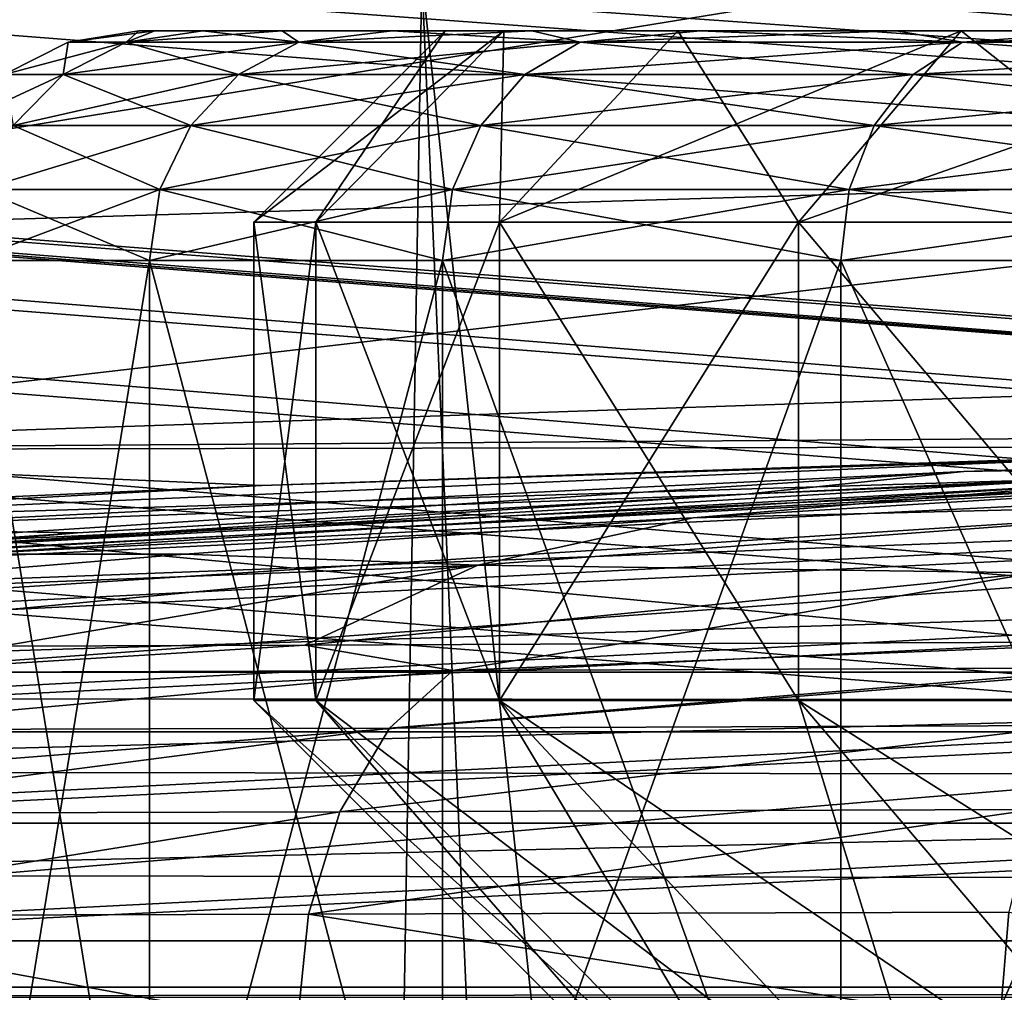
# Model space of a CAD drawing. Header units: millimetres. Extents: x -182 to 217, y -96 to 236.
# Tile 137 of 256: x -85.11 to -82.54, y 12.98 to 15.53. Entities that reach past the tile are written whole.
import ezdxf

# ---------------------------------------------------------------- set-up
doc = ezdxf.new("R2010")
doc.units = ezdxf.units.MM
doc.header["$LTSCALE"] = 52.148148
for name, color, linetype in [('1', 7, 'CONTINUOUS'), ('176', 7, 'CONTINUOUS'), ('203', 7, 'CONTINUOUS'), ('211', 7, 'CONTINUOUS'), ('22', 7, 'CONTINUOUS'), ('23', 7, 'CONTINUOUS'), ('24', 7, 'CONTINUOUS'), ('259', 7, 'CONTINUOUS'), ('27', 7, 'CONTINUOUS'), ('294', 7, 'CONTINUOUS'), ('31', 7, 'CONTINUOUS'), ('313', 7, 'CONTINUOUS'), ('378', 7, 'CONTINUOUS'), ('387', 7, 'CONTINUOUS'), ('388', 7, 'CONTINUOUS'), ('418', 7, 'CONTINUOUS'), ('419', 7, 'CONTINUOUS'), ('429', 7, 'CONTINUOUS'), ('430', 7, 'CONTINUOUS'), ('438', 7, 'CONTINUOUS'), ('439', 7, 'CONTINUOUS'), ('47', 7, 'CONTINUOUS'), ('50', 7, 'CONTINUOUS'), ('586', 7, 'CONTINUOUS'), ('6', 7, 'CONTINUOUS'), ('612', 7, 'CONTINUOUS'), ('614', 7, 'CONTINUOUS'), ('62', 7, 'CONTINUOUS'), ('63', 7, 'CONTINUOUS'), ('68', 7, 'CONTINUOUS')]:
    doc.layers.add(name, color=color, linetype=linetype)

msp = doc.modelspace()

# ---------------------------------------------------------------- linework, layer by layer
at = {"layer": '1', "color": 7, "linetype": 'CONTINUOUS', "true_color": 0xaaaaaa}
for points in [[(20, 13.821, -33.9316), (-170, 13.821, -33.9316), (20, 22.0273, -6.618), (20, 13.821, -33.9316)], [(20, 22.0273, -6.618), (-170, 13.821, -33.9316), (-170, 22.0273, -6.618), (20, 22.0273, -6.618)]]:
    msp.add_3dface(points, dxfattribs=at)
at = {"layer": '176', "color": 7, "linetype": 'CONTINUOUS', "true_color": 0xaaaaaa}
for points in [[(-113.6665, 18.3165, -6.1085), (-73.5977, 15.3824, -16.3195), (-113.5922, 18.5381, -5.8888), (-113.6665, 18.3165, -6.1085)], [(-73.5695, 15.4472, -16.2304), (-73.5, 15.5554, -15.9951), (-113.5922, 18.5381, -5.8888), (-73.5695, 15.4472, -16.2304)], [(-73.5977, 15.3824, -16.3195), (-73.5695, 15.4472, -16.2304), (-113.5922, 18.5381, -5.8888), (-73.5977, 15.3824, -16.3195)], [(-113.7246, 18.0333, -6.2473), (-73.6662, 15.1609, -16.5168), (-113.6665, 18.3165, -6.1085), (-113.7246, 18.0333, -6.2473)], [(-73.6662, 15.1609, -16.5168), (-73.6353, 15.2737, -16.4317), (-113.6665, 18.3165, -6.1085), (-73.6662, 15.1609, -16.5168)], [(-73.6353, 15.2737, -16.4317), (-73.5977, 15.3824, -16.3195), (-113.6665, 18.3165, -6.1085), (-73.6353, 15.2737, -16.4317)], [(-113.7606, 17.7176, -6.2911), (-73.7265, 14.836, -16.6517), (-113.7246, 18.0333, -6.2473), (-113.7606, 17.7176, -6.2911)], [(-73.7265, 14.836, -16.6517), (-73.7084, 14.9549, -16.6178), (-113.7246, 18.0333, -6.2473), (-73.7265, 14.836, -16.6517)], [(-73.7084, 14.9549, -16.6178), (-73.6882, 15.0628, -16.5723), (-113.7246, 18.0333, -6.2473), (-73.7084, 14.9549, -16.6178)], [(-73.6882, 15.0628, -16.5723), (-73.6662, 15.1609, -16.5168), (-113.7246, 18.0333, -6.2473), (-73.6882, 15.0628, -16.5723)], [(-113.7606, 17.7176, -6.2911), (-73.7512, 14.5977, -16.6753), (-73.735, 14.7688, -16.6641), (-113.7606, 17.7176, -6.2911)], [(-113.7606, 17.7176, -6.2911), (-73.735, 14.7688, -16.6641), (-73.7265, 14.836, -16.6517), (-113.7606, 17.7176, -6.2911)]]:
    msp.add_3dface(points, dxfattribs=at)
at = {"layer": '203', "color": 7, "linetype": 'CONTINUOUS', "true_color": 0xaaaaaa}
for points in [[(-85.1583, 13.8888, 112.9996), (-84.3668, 13.8914, 113.8248), (-85.5139, 13.8202, 113.0287), (-85.1583, 13.8888, 112.9996)], [(-84.3668, 13.8914, 113.8248), (-83.98, 13.8249, 114.5624), (-85.5139, 13.8202, 113.0287), (-84.3668, 13.8914, 113.8248)], [(-84.3668, 13.8914, 113.8248), (-83.5461, 13.8944, 114.5498), (-83.98, 13.8249, 114.5624), (-84.3668, 13.8914, 113.8248)], [(-83.5461, 13.8944, 114.5498), (-82.1288, 13.9003, 115.5593), (-83.98, 13.8249, 114.5624), (-83.5461, 13.8944, 114.5498)], [(-82.1288, 13.9003, 115.5593), (-82.2252, 13.8317, 115.8378), (-83.98, 13.8249, 114.5624), (-82.1288, 13.9003, 115.5593)], [(-84.1458, 13.6746, 114.7574), (-85.7083, 13.6702, 113.1954), (-83.98, 13.8249, 114.5624), (-84.1458, 13.6746, 114.7574)], [(-83.98, 13.8249, 114.5624), (-85.7083, 13.6702, 113.1954), (-85.5139, 13.8202, 113.0287), (-83.98, 13.8249, 114.5624)], [(-82.3582, 13.681, 116.0562), (-84.1458, 13.6746, 114.7574), (-82.2252, 13.8317, 115.8378), (-82.3582, 13.681, 116.0562)], [(-82.2252, 13.8317, 115.8378), (-84.1458, 13.6746, 114.7574), (-83.98, 13.8249, 114.5624), (-82.2252, 13.8317, 115.8378)], [(-84.2755, 13.4557, 114.9104), (-85.8606, 13.4515, 113.3263), (-84.1458, 13.6746, 114.7574), (-84.2755, 13.4557, 114.9104)], [(-84.1458, 13.6746, 114.7574), (-85.8606, 13.4515, 113.3263), (-85.7083, 13.6702, 113.1954), (-84.1458, 13.6746, 114.7574)], [(-82.462, 13.4618, 116.2275), (-84.2755, 13.4557, 114.9104), (-82.3582, 13.681, 116.0562), (-82.462, 13.4618, 116.2275)], [(-82.3582, 13.681, 116.0562), (-84.2755, 13.4557, 114.9104), (-84.1458, 13.6746, 114.7574), (-82.3582, 13.681, 116.0562)], [(-84.3576, 13.1877, 115.0079), (-85.9574, 13.1836, 113.4097), (-84.2755, 13.4557, 114.9104), (-84.3576, 13.1877, 115.0079)], [(-84.2755, 13.4557, 114.9104), (-85.9574, 13.1836, 113.4097), (-85.8606, 13.4515, 113.3263), (-84.2755, 13.4557, 114.9104)], [(-82.5274, 13.1936, 116.3364), (-84.3576, 13.1877, 115.0079), (-82.462, 13.4618, 116.2275), (-82.5274, 13.1936, 116.3364)], [(-82.462, 13.4618, 116.2275), (-84.3576, 13.1877, 115.0079), (-84.2755, 13.4557, 114.9104), (-82.462, 13.4618, 116.2275)], [(-84.3869, 12.8971, 115.0396), (-85.9912, 12.8919, 113.4371), (-85.9574, 13.1836, 113.4097), (-84.3869, 12.8971, 115.0396)], [(-84.3576, 13.1877, 115.0079), (-84.3869, 12.8971, 115.0396), (-85.9574, 13.1836, 113.4097), (-84.3576, 13.1877, 115.0079)], [(-82.5514, 12.9043, 116.3719), (-84.3869, 12.8971, 115.0396), (-84.3576, 13.1877, 115.0079), (-82.5514, 12.9043, 116.3719)], [(-82.5274, 13.1936, 116.3364), (-82.5514, 12.9043, 116.3719), (-84.3576, 13.1877, 115.0079), (-82.5274, 13.1936, 116.3364)], [(-80.53, 12.9137, 117.4009), (-82.5514, 12.9043, 116.3719), (-82.5274, 13.1936, 116.3364), (-80.53, 12.9137, 117.4009)]]:
    msp.add_3dface(points, dxfattribs=at)
at = {"layer": '211', "color": 7, "linetype": 'CONTINUOUS', "true_color": 0xaaaaaa}
for points in [[(-91.5873, 13.8702, 34.5028), (-86.519, 14.1978, 34.5016), (-80.5324, 14.3815, 34.8093), (-91.5873, 13.8702, 34.5028)], [(-91.5835, 13.8207, 34.8112), (-91.5873, 13.8702, 34.5028), (-80.5324, 14.3815, 34.8093), (-91.5835, 13.8207, 34.8112)], [(-80.5288, 14.2395, 35.088), (-91.5835, 13.8207, 34.8112), (-80.5324, 14.3815, 34.8093), (-80.5288, 14.2395, 35.088)], [(-86.519, 14.1978, 34.5016), (-82.3391, 14.3777, 34.5006), (-80.5324, 14.3815, 34.8093), (-86.519, 14.1978, 34.5016)], [(-91.5726, 13.6788, 35.0891), (-91.5835, 13.8207, 34.8112), (-80.5288, 14.2395, 35.088), (-91.5726, 13.6788, 35.0891)], [(-80.5232, 14.0183, 35.3091), (-91.5726, 13.6788, 35.0891), (-80.5288, 14.2395, 35.088), (-80.5232, 14.0183, 35.3091)], [(-91.5557, 13.4583, 35.3097), (-91.5726, 13.6788, 35.0891), (-80.5232, 14.0183, 35.3091), (-91.5557, 13.4583, 35.3097)], [(-80.5162, 13.7397, 35.4511), (-91.5557, 13.4583, 35.3097), (-80.5232, 14.0183, 35.3091), (-80.5162, 13.7397, 35.4511)], [(-91.5344, 13.1807, 35.4512), (-91.5557, 13.4583, 35.3097), (-80.5162, 13.7397, 35.4511), (-91.5344, 13.1807, 35.4512)], [(-80.5085, 13.4309, 35.5), (-91.5344, 13.1807, 35.4512), (-80.5162, 13.7397, 35.4511), (-80.5085, 13.4309, 35.5)], [(-80.5085, 13.4309, 35.5), (-91.5108, 12.8731, 35.5), (-91.5344, 13.1807, 35.4512), (-80.5085, 13.4309, 35.5)]]:
    msp.add_3dface(points, dxfattribs=at)
at = {"layer": '22', "color": 7, "linetype": 'CONTINUOUS', "true_color": 0xaaaaaa}
for points in [[(-83.3523, 14.2241, 106.7918), (-82.0752, 14.3019, 106.2359), (-81.6735, 14.2661, 108.9129), (-83.3523, 14.2241, 106.7918)], [(-83.9147, 14.1007, 110.1197), (-83.3523, 14.2241, 106.7918), (-81.6735, 14.2661, 108.9129), (-83.9147, 14.1007, 110.1197)], [(-83.9147, 14.1007, 110.1197), (-81.6735, 14.2661, 108.9129), (-82.4596, 14.0806, 112.4017), (-83.9147, 14.1007, 110.1197)], [(-84.6801, 14.1295, 107.4664), (-83.3523, 14.2241, 106.7918), (-83.9147, 14.1007, 110.1197), (-84.6801, 14.1295, 107.4664)], [(-86.0648, 14.0163, 108.2746), (-84.6801, 14.1295, 107.4664), (-83.9147, 14.1007, 110.1197), (-86.0648, 14.0163, 108.2746)], [(-86.1796, 13.8859, 111.6863), (-86.0648, 14.0163, 108.2746), (-83.9147, 14.1007, 110.1197), (-86.1796, 13.8859, 111.6863)], [(-86.1796, 13.8859, 111.6863), (-83.9147, 14.1007, 110.1197), (-85.1583, 13.8888, 112.9996), (-86.1796, 13.8859, 111.6863)], [(-85.1583, 13.8888, 112.9996), (-83.9147, 14.1007, 110.1197), (-84.3668, 13.8914, 113.8248), (-85.1583, 13.8888, 112.9996)], [(-84.3668, 13.8914, 113.8248), (-83.9147, 14.1007, 110.1197), (-82.4596, 14.0806, 112.4017), (-84.3668, 13.8914, 113.8248)], [(-84.3668, 13.8914, 113.8248), (-82.4596, 14.0806, 112.4017), (-83.5461, 13.8944, 114.5498), (-84.3668, 13.8914, 113.8248)], [(-83.5461, 13.8944, 114.5498), (-82.4596, 14.0806, 112.4017), (-82.1288, 13.9003, 115.5593), (-83.5461, 13.8944, 114.5498)]]:
    msp.add_3dface(points, dxfattribs=at)
at = {"layer": '23', "color": 7, "linetype": 'CONTINUOUS', "true_color": 0xaaaaaa}
for points in [[(-81.5183, 14.3651, 99.2746), (-82.5077, 14.3153, 101.7925), (-83.2145, 14.2858, 99.7943), (-81.5183, 14.3651, 99.2746)], [(-82.5077, 14.3153, 101.7925), (-82.3207, 14.3112, 104.0064), (-85.5169, 14.1375, 103.0038), (-82.5077, 14.3153, 101.7925)], [(-82.5077, 14.3153, 101.7925), (-85.5169, 14.1375, 103.0038), (-83.2145, 14.2858, 99.7943), (-82.5077, 14.3153, 101.7925)], [(-82.3207, 14.3112, 104.0064), (-85.2603, 14.1292, 105.2855), (-85.5169, 14.1375, 103.0038), (-82.3207, 14.3112, 104.0064)], [(-83.3523, 14.2241, 106.7918), (-85.2603, 14.1292, 105.2855), (-82.3207, 14.3112, 104.0064), (-83.3523, 14.2241, 106.7918)], [(-82.0752, 14.3019, 106.2359), (-83.3523, 14.2241, 106.7918), (-82.3207, 14.3112, 104.0064), (-82.0752, 14.3019, 106.2359)], [(-83.2145, 14.2858, 99.7943), (-85.5169, 14.1375, 103.0038), (-84.9604, 14.1851, 100.4539), (-83.2145, 14.2858, 99.7943)], [(-83.3523, 14.2241, 106.7918), (-84.6801, 14.1295, 107.4664), (-85.2603, 14.1292, 105.2855), (-83.3523, 14.2241, 106.7918)], [(-84.9604, 14.1851, 100.4539), (-85.5169, 14.1375, 103.0038), (-86.7662, 14.0605, 101.2694), (-84.9604, 14.1851, 100.4539)], [(-84.6801, 14.1295, 107.4664), (-86.0648, 14.0163, 108.2746), (-85.2603, 14.1292, 105.2855), (-84.6801, 14.1295, 107.4664)]]:
    msp.add_3dface(points, dxfattribs=at)
at = {"layer": '24', "color": 7, "linetype": 'CONTINUOUS', "true_color": 0xaaaaaa}
for points in [[(-81.4816, 14.4108, 20.299), (-82.3391, 14.3777, 34.5006), (-84.4792, 14.3086, 20.497), (-81.4816, 14.4108, 20.299)], [(-82.3391, 14.3777, 34.5006), (-86.519, 14.1978, 34.5016), (-84.4792, 14.3086, 20.497), (-82.3391, 14.3777, 34.5006)], [(-84.4792, 14.3086, 20.497), (-86.519, 14.1978, 34.5016), (-86.2947, 14.2275, 20.6523), (-84.4792, 14.3086, 20.497)]]:
    msp.add_3dface(points, dxfattribs=at)
at = {"layer": '259', "color": 7, "linetype": 'CONTINUOUS', "true_color": 0xaaaaaa}
for points in [[(-84.7584, 15.497, 50.9019), (-84.8, 15.497, 50), (-83.8468, 15.497, 51.6538), (-84.7584, 15.497, 50.9019)], [(-84.8, 15.497, 50), (-84.7584, 15.497, 49.0981), (-84, 15.497, 50), (-84.8, 15.497, 50)], [(-83.8468, 15.497, 51.6538), (-84.8, 15.497, 50), (-84, 15.497, 50), (-83.8468, 15.497, 51.6538)], [(-84.6335, 15.497, 51.7985), (-84.7584, 15.497, 50.9019), (-83.8468, 15.497, 51.6538), (-84.6335, 15.497, 51.7985)], [(-84.7584, 15.497, 49.0981), (-84.6335, 15.497, 48.2015), (-83.8468, 15.497, 48.3462), (-84.7584, 15.497, 49.0981)], [(-84, 15.497, 50), (-84.7584, 15.497, 49.0981), (-83.8468, 15.497, 48.3462), (-84, 15.497, 50)], [(-84.4264, 15.497, 52.6799), (-84.6335, 15.497, 51.7985), (-83.3923, 15.497, 53.2512), (-84.4264, 15.497, 52.6799)], [(-83.3923, 15.497, 53.2512), (-84.6335, 15.497, 51.7985), (-83.8468, 15.497, 51.6538), (-83.3923, 15.497, 53.2512)], [(-84.6335, 15.497, 48.2015), (-84.4264, 15.497, 47.3201), (-83.8468, 15.497, 48.3462), (-84.6335, 15.497, 48.2015)], [(-84.139, 15.497, 53.5383), (-84.4264, 15.497, 52.6799), (-83.3923, 15.497, 53.2512), (-84.139, 15.497, 53.5383)], [(-84.4264, 15.497, 47.3201), (-84.139, 15.497, 46.4617), (-83.3923, 15.497, 46.7488), (-84.4264, 15.497, 47.3201)], [(-83.8468, 15.497, 48.3462), (-84.4264, 15.497, 47.3201), (-83.3923, 15.497, 46.7488), (-83.8468, 15.497, 48.3462)], [(-83.7734, 15.497, 54.3666), (-84.139, 15.497, 53.5383), (-82.6519, 15.497, 54.7379), (-83.7734, 15.497, 54.3666)], [(-82.6519, 15.497, 54.7379), (-84.139, 15.497, 53.5383), (-83.3923, 15.497, 53.2512), (-82.6519, 15.497, 54.7379)], [(-84.139, 15.497, 46.4617), (-83.7734, 15.497, 45.6334), (-83.3923, 15.497, 46.7488), (-84.139, 15.497, 46.4617)], [(-83.333, 15.497, 55.1576), (-83.7734, 15.497, 54.3666), (-82.6519, 15.497, 54.7379), (-83.333, 15.497, 55.1576)], [(-83.7734, 15.497, 45.6334), (-83.333, 15.497, 44.8424), (-82.6519, 15.497, 45.2621), (-83.7734, 15.497, 45.6334)], [(-83.3923, 15.497, 46.7488), (-83.7734, 15.497, 45.6334), (-82.6519, 15.497, 45.2621), (-83.3923, 15.497, 46.7488)], [(-82.8215, 15.497, 55.9046), (-83.333, 15.497, 55.1576), (-81.6511, 15.497, 56.0633), (-82.8215, 15.497, 55.9046)], [(-81.6511, 15.497, 56.0633), (-83.333, 15.497, 55.1576), (-82.6519, 15.497, 54.7379), (-81.6511, 15.497, 56.0633)], [(-83.333, 15.497, 44.8424), (-82.8215, 15.497, 44.0954), (-82.6519, 15.497, 45.2621), (-83.333, 15.497, 44.8424)], [(-82.2432, 15.497, 56.6012), (-82.8215, 15.497, 55.9046), (-81.6511, 15.497, 56.0633), (-82.2432, 15.497, 56.6012)], [(-82.8215, 15.497, 44.0954), (-82.2432, 15.497, 43.3988), (-81.6511, 15.497, 43.9367), (-82.8215, 15.497, 44.0954)], [(-82.6519, 15.497, 45.2621), (-82.8215, 15.497, 44.0954), (-81.6511, 15.497, 43.9367), (-82.6519, 15.497, 45.2621)]]:
    msp.add_3dface(points, dxfattribs=at)
at = {"layer": '27', "color": 7, "linetype": 'CONTINUOUS', "true_color": 0xaaaaaa}
for points in [[(-137, 12.463, -26.2877), (-52.5, 11.111, -30.7877), (-133.4124, 18.6753, -5.611), (-137, 12.463, -26.2877)], [(-133.4124, 18.6753, -5.611), (-52.5, 11.111, -30.7877), (-73.2577, 13.9845, -21.2236), (-133.4124, 18.6753, -5.611)]]:
    msp.add_3dface(points, dxfattribs=at)
at = {"layer": '294', "color": 7, "linetype": 'CONTINUOUS', "true_color": 0xaaaaaa}
for points in [[(-133.3329, 18.7144, -5.3164), (-133.4124, 18.6753, -5.611), (-73.1782, 14.0236, -20.929), (-133.3329, 18.7144, -5.3164)], [(-133.2609, 18.6592, -5.0224), (-133.3329, 18.7144, -5.3164), (-73.1063, 13.9684, -20.6351), (-133.2609, 18.6592, -5.0224)], [(-133.3329, 18.7144, -5.3164), (-73.1782, 14.0236, -20.929), (-73.1063, 13.9684, -20.6351), (-133.3329, 18.7144, -5.3164)], [(-133.4124, 18.6753, -5.611), (-73.2577, 13.9845, -21.2236), (-73.1782, 14.0236, -20.929), (-133.4124, 18.6753, -5.611)], [(-133.2032, 18.5149, -4.757), (-133.2609, 18.6592, -5.0224), (-73.0486, 13.8241, -20.3696), (-133.2032, 18.5149, -4.757)], [(-133.2609, 18.6592, -5.0224), (-73.1063, 13.9684, -20.6351), (-73.0486, 13.8241, -20.3696), (-133.2609, 18.6592, -5.0224)], [(-133.1654, 18.2951, -4.5451), (-133.2032, 18.5149, -4.757), (-73.0108, 13.6043, -20.1577), (-133.1654, 18.2951, -4.5451)], [(-133.2032, 18.5149, -4.757), (-73.0486, 13.8241, -20.3696), (-73.0108, 13.6043, -20.1577), (-133.2032, 18.5149, -4.757)], [(-133.1509, 18.0207, -4.4068), (-133.1654, 18.2951, -4.5451), (-72.9963, 13.3299, -20.0195), (-133.1509, 18.0207, -4.4068)], [(-133.1654, 18.2951, -4.5451), (-73.0108, 13.6043, -20.1577), (-72.9963, 13.3299, -20.0195), (-133.1654, 18.2951, -4.5451)], [(-73.0065, 13.0268, -19.9679), (-133.1612, 17.7176, -4.3553), (-133.1509, 18.0207, -4.4068), (-73.0065, 13.0268, -19.9679)], [(-73.0065, 13.0268, -19.9679), (-133.1509, 18.0207, -4.4068), (-72.9963, 13.3299, -20.0195), (-73.0065, 13.0268, -19.9679)]]:
    msp.add_3dface(points, dxfattribs=at)
at = {"layer": '31', "color": 7, "linetype": 'CONTINUOUS', "true_color": 0xaaaaaa}
for points in [[(-86.925, 14.9511, 14.8086), (-87.2205, 15.8628, 12.0008), (-80.3015, 16.028, 11.7488), (-86.925, 14.9511, 14.8086)], [(-80.1749, 15.1538, 14.502), (-86.925, 14.9511, 14.8086), (-80.3015, 16.028, 11.7488), (-80.1749, 15.1538, 14.502)], [(-86.6389, 14.4019, 17.7101), (-86.925, 14.9511, 14.8086), (-80.1749, 15.1538, 14.502), (-86.6389, 14.4019, 17.7101)], [(-80.0522, 14.6246, 17.342), (-86.6389, 14.4019, 17.7101), (-80.1749, 15.1538, 14.502), (-80.0522, 14.6246, 17.342)], [(-79.914, 14.4488, 20.2249), (-86.6389, 14.4019, 17.7101), (-80.0522, 14.6246, 17.342), (-79.914, 14.4488, 20.2249)], [(-79.914, 14.4488, 20.2249), (-81.4816, 14.4108, 20.299), (-86.6389, 14.4019, 17.7101), (-79.914, 14.4488, 20.2249)], [(-81.4816, 14.4108, 20.299), (-84.4792, 14.3086, 20.497), (-86.6389, 14.4019, 17.7101), (-81.4816, 14.4108, 20.299)], [(-84.4792, 14.3086, 20.497), (-86.2947, 14.2275, 20.6523), (-86.6389, 14.4019, 17.7101), (-84.4792, 14.3086, 20.497)]]:
    msp.add_3dface(points, dxfattribs=at)
at = {"layer": '313', "color": 7, "linetype": 'CONTINUOUS', "true_color": 0xaaaaaa}
for points in [[(-61.2349, 12.997, 64.5), (-88.7651, 12.997, 64.5), (-89.4663, 12.9708, 64.4997), (-61.2349, 12.997, 64.5)], [(-61.2349, 12.997, 64.5), (-89.4663, 12.9708, 64.4997), (-60.5337, 12.9708, 64.4997), (-61.2349, 12.997, 64.5)]]:
    msp.add_3dface(points, dxfattribs=at)
at = {"layer": '378', "color": 7, "linetype": 'CONTINUOUS', "true_color": 0xaaaaaa}
for points in [[(-82.6455, 14.3453, 65.5008), (-88.8343, 13.9461, 65.1928), (-79.6253, 14.4434, 65.5003), (-82.6455, 14.3453, 65.5008)], [(-79.6253, 14.4434, 65.5003), (-88.8343, 13.9461, 65.1928), (-79.6244, 14.3945, 65.1912), (-79.6253, 14.4434, 65.5003)], [(-88.8343, 13.9461, 65.1928), (-88.824, 13.8047, 64.9134), (-79.6244, 14.3945, 65.1912), (-88.8343, 13.9461, 65.1928)], [(-79.6244, 14.3945, 65.1912), (-88.824, 13.8047, 64.9134), (-79.6209, 14.2525, 64.9124), (-79.6244, 14.3945, 65.1912)], [(-85.7003, 14.1973, 65.5015), (-88.8343, 13.9461, 65.1928), (-82.6455, 14.3453, 65.5008), (-85.7003, 14.1973, 65.5015)], [(-88.824, 13.8047, 64.9134), (-88.8079, 13.584, 64.6916), (-79.6209, 14.2525, 64.9124), (-88.824, 13.8047, 64.9134)], [(-79.6209, 14.2525, 64.9124), (-88.8079, 13.584, 64.6916), (-79.6155, 14.0314, 64.6911), (-79.6209, 14.2525, 64.9124)], [(-88.8079, 13.584, 64.6916), (-88.7876, 13.3056, 64.5491), (-79.6155, 14.0314, 64.6911), (-88.8079, 13.584, 64.6916)], [(-79.6155, 14.0314, 64.6911), (-88.7876, 13.3056, 64.5491), (-79.6087, 13.7526, 64.549), (-79.6155, 14.0314, 64.6911)], [(-88.7876, 13.3056, 64.5491), (-88.7651, 12.997, 64.5), (-79.6087, 13.7526, 64.549), (-88.7876, 13.3056, 64.5491)], [(-88.7651, 12.997, 64.5), (-79.6011, 13.4436, 64.5), (-79.6087, 13.7526, 64.549), (-88.7651, 12.997, 64.5)]]:
    msp.add_3dface(points, dxfattribs=at)
at = {"layer": '387', "color": 7, "linetype": 'CONTINUOUS', "true_color": 0xaaaaaa}
for points in [[(-84.8332, 15.4678, 48.2661), (-84.8, 15.497, 50), (-84.9849, 15.4678, 50), (-84.8332, 15.4678, 48.2661)], [(-84.7584, 15.497, 49.0981), (-84.8, 15.497, 50), (-84.8332, 15.4678, 48.2661), (-84.7584, 15.497, 49.0981)], [(-84.6335, 15.497, 48.2015), (-84.7584, 15.497, 49.0981), (-84.8332, 15.4678, 48.2661), (-84.6335, 15.497, 48.2015)], [(-84.3827, 15.4678, 46.585), (-84.6335, 15.497, 48.2015), (-84.8332, 15.4678, 48.2661), (-84.3827, 15.4678, 46.585)], [(-84.4264, 15.497, 47.3201), (-84.6335, 15.497, 48.2015), (-84.3827, 15.4678, 46.585), (-84.4264, 15.497, 47.3201)], [(-84.139, 15.497, 46.4617), (-84.4264, 15.497, 47.3201), (-84.3827, 15.4678, 46.585), (-84.139, 15.497, 46.4617)], [(-83.6472, 15.4678, 45.0076), (-84.139, 15.497, 46.4617), (-84.3827, 15.4678, 46.585), (-83.6472, 15.4678, 45.0076)], [(-83.7734, 15.497, 45.6334), (-84.139, 15.497, 46.4617), (-83.6472, 15.4678, 45.0076), (-83.7734, 15.497, 45.6334)], [(-83.333, 15.497, 44.8424), (-83.7734, 15.497, 45.6334), (-83.6472, 15.4678, 45.0076), (-83.333, 15.497, 44.8424)], [(-82.6489, 15.4678, 43.5818), (-83.333, 15.497, 44.8424), (-83.6472, 15.4678, 45.0076), (-82.6489, 15.4678, 43.5818)], [(-82.8215, 15.497, 44.0954), (-83.333, 15.497, 44.8424), (-82.6489, 15.4678, 43.5818), (-82.8215, 15.497, 44.0954)], [(-82.2432, 15.497, 43.3988), (-82.8215, 15.497, 44.0954), (-82.6489, 15.4678, 43.5818), (-82.2432, 15.497, 43.3988)], [(-81.4182, 15.4678, 42.3511), (-82.2432, 15.497, 43.3988), (-82.6489, 15.4678, 43.5818), (-81.4182, 15.4678, 42.3511)], [(-84.9981, 15.3826, 48.2371), (-84.9849, 15.4678, 50), (-85.1524, 15.3826, 50), (-84.9981, 15.3826, 48.2371)], [(-84.8332, 15.4678, 48.2661), (-84.9849, 15.4678, 50), (-84.9981, 15.3826, 48.2371), (-84.8332, 15.4678, 48.2661)], [(-84.5401, 15.3826, 46.5277), (-84.8332, 15.4678, 48.2661), (-84.9981, 15.3826, 48.2371), (-84.5401, 15.3826, 46.5277)], [(-84.3827, 15.4678, 46.585), (-84.8332, 15.4678, 48.2661), (-84.5401, 15.3826, 46.5277), (-84.3827, 15.4678, 46.585)], [(-83.7922, 15.3826, 44.9238), (-84.3827, 15.4678, 46.585), (-84.5401, 15.3826, 46.5277), (-83.7922, 15.3826, 44.9238)], [(-83.6472, 15.4678, 45.0076), (-84.3827, 15.4678, 46.585), (-83.7922, 15.3826, 44.9238), (-83.6472, 15.4678, 45.0076)], [(-82.7772, 15.3826, 43.4742), (-83.6472, 15.4678, 45.0076), (-83.7922, 15.3826, 44.9238), (-82.7772, 15.3826, 43.4742)], [(-82.6489, 15.4678, 43.5818), (-83.6472, 15.4678, 45.0076), (-82.7772, 15.3826, 43.4742), (-82.6489, 15.4678, 43.5818)], [(-81.5258, 15.3826, 42.2228), (-82.6489, 15.4678, 43.5818), (-82.7772, 15.3826, 43.4742), (-81.5258, 15.3826, 42.2228)], [(-81.4182, 15.4678, 42.3511), (-82.6489, 15.4678, 43.5818), (-81.5258, 15.3826, 42.2228), (-81.4182, 15.4678, 42.3511)], [(-84.9981, 15.3826, 48.2371), (-85.1524, 15.3826, 50), (-85.129, 15.2498, 48.214), (-84.9981, 15.3826, 48.2371)], [(-84.665, 15.2498, 46.4822), (-84.9981, 15.3826, 48.2371), (-85.129, 15.2498, 48.214), (-84.665, 15.2498, 46.4822)], [(-84.5401, 15.3826, 46.5277), (-84.9981, 15.3826, 48.2371), (-84.665, 15.2498, 46.4822), (-84.5401, 15.3826, 46.5277)], [(-83.9073, 15.2498, 44.8574), (-84.5401, 15.3826, 46.5277), (-84.665, 15.2498, 46.4822), (-83.9073, 15.2498, 44.8574)], [(-83.7922, 15.3826, 44.9238), (-84.5401, 15.3826, 46.5277), (-83.9073, 15.2498, 44.8574), (-83.7922, 15.3826, 44.9238)], [(-82.879, 15.2498, 43.3887), (-83.7922, 15.3826, 44.9238), (-83.9073, 15.2498, 44.8574), (-82.879, 15.2498, 43.3887)], [(-82.7772, 15.3826, 43.4742), (-83.7922, 15.3826, 44.9238), (-82.879, 15.2498, 43.3887), (-82.7772, 15.3826, 43.4742)], [(-81.6113, 15.2498, 42.121), (-82.7772, 15.3826, 43.4742), (-82.879, 15.2498, 43.3887), (-81.6113, 15.2498, 42.121)], [(-81.5258, 15.3826, 42.2228), (-82.7772, 15.3826, 43.4742), (-81.6113, 15.2498, 42.121), (-81.5258, 15.3826, 42.2228)], [(-84.7452, 15.0824, 46.453), (-85.129, 15.2498, 48.214), (-85.2131, 15.0824, 48.1992), (-84.7452, 15.0824, 46.453)], [(-84.665, 15.2498, 46.4822), (-85.129, 15.2498, 48.214), (-84.7452, 15.0824, 46.453), (-84.665, 15.2498, 46.4822)], [(-83.9812, 15.0824, 44.8147), (-84.665, 15.2498, 46.4822), (-84.7452, 15.0824, 46.453), (-83.9812, 15.0824, 44.8147)], [(-83.9073, 15.2498, 44.8574), (-84.665, 15.2498, 46.4822), (-83.9812, 15.0824, 44.8147), (-83.9073, 15.2498, 44.8574)], [(-82.9444, 15.0824, 43.3339), (-83.9073, 15.2498, 44.8574), (-83.9812, 15.0824, 44.8147), (-82.9444, 15.0824, 43.3339)], [(-82.879, 15.2498, 43.3887), (-83.9073, 15.2498, 44.8574), (-82.9444, 15.0824, 43.3339), (-82.879, 15.2498, 43.3887)], [(-81.6661, 15.0824, 42.0556), (-82.879, 15.2498, 43.3887), (-82.9444, 15.0824, 43.3339), (-81.6661, 15.0824, 42.0556)], [(-81.6113, 15.2498, 42.121), (-82.879, 15.2498, 43.3887), (-81.6661, 15.0824, 42.0556), (-81.6113, 15.2498, 42.121)], [(-84.7728, 14.897, 46.443), (-85.2131, 15.0824, 48.1992), (-85.242, 14.897, 48.1941), (-84.7728, 14.897, 46.443)], [(-84.7452, 15.0824, 46.453), (-85.2131, 15.0824, 48.1992), (-84.7728, 14.897, 46.443), (-84.7452, 15.0824, 46.453)], [(-84.0067, 14.897, 44.8), (-84.7452, 15.0824, 46.453), (-84.7728, 14.897, 46.443), (-84.0067, 14.897, 44.8)], [(-83.9812, 15.0824, 44.8147), (-84.7452, 15.0824, 46.453), (-84.0067, 14.897, 44.8), (-83.9812, 15.0824, 44.8147)], [(-82.9669, 14.897, 43.315), (-83.9812, 15.0824, 44.8147), (-84.0067, 14.897, 44.8), (-82.9669, 14.897, 43.315)], [(-82.9444, 15.0824, 43.3339), (-83.9812, 15.0824, 44.8147), (-82.9669, 14.897, 43.315), (-82.9444, 15.0824, 43.3339)], [(-81.685, 14.897, 42.0331), (-82.9444, 15.0824, 43.3339), (-82.9669, 14.897, 43.315), (-81.685, 14.897, 42.0331)], [(-81.6661, 15.0824, 42.0556), (-82.9444, 15.0824, 43.3339), (-81.685, 14.897, 42.0331), (-81.6661, 15.0824, 42.0556)]]:
    msp.add_3dface(points, dxfattribs=at)
at = {"layer": '388', "color": 7, "linetype": 'CONTINUOUS', "true_color": 0xaaaaaa}
for points in [[(-84.8, 15.497, 50), (-84.7584, 15.497, 50.9019), (-84.9849, 15.4678, 50), (-84.8, 15.497, 50)], [(-84.9849, 15.4678, 50), (-84.7584, 15.497, 50.9019), (-84.8332, 15.4678, 51.7339), (-84.9849, 15.4678, 50)], [(-84.7584, 15.497, 50.9019), (-84.6335, 15.497, 51.7985), (-84.8332, 15.4678, 51.7339), (-84.7584, 15.497, 50.9019)], [(-84.6335, 15.497, 51.7985), (-84.4264, 15.497, 52.6799), (-84.8332, 15.4678, 51.7339), (-84.6335, 15.497, 51.7985)], [(-84.8332, 15.4678, 51.7339), (-84.4264, 15.497, 52.6799), (-84.3827, 15.4678, 53.415), (-84.8332, 15.4678, 51.7339)], [(-84.4264, 15.497, 52.6799), (-84.139, 15.497, 53.5383), (-84.3827, 15.4678, 53.415), (-84.4264, 15.497, 52.6799)], [(-84.139, 15.497, 53.5383), (-83.7734, 15.497, 54.3666), (-84.3827, 15.4678, 53.415), (-84.139, 15.497, 53.5383)], [(-84.3827, 15.4678, 53.415), (-83.7734, 15.497, 54.3666), (-83.6472, 15.4678, 54.9924), (-84.3827, 15.4678, 53.415)], [(-83.7734, 15.497, 54.3666), (-83.333, 15.497, 55.1576), (-83.6472, 15.4678, 54.9924), (-83.7734, 15.497, 54.3666)], [(-83.333, 15.497, 55.1576), (-82.8215, 15.497, 55.9046), (-83.6472, 15.4678, 54.9924), (-83.333, 15.497, 55.1576)], [(-83.6472, 15.4678, 54.9924), (-82.8215, 15.497, 55.9046), (-82.6489, 15.4678, 56.4182), (-83.6472, 15.4678, 54.9924)], [(-82.8215, 15.497, 55.9046), (-82.2432, 15.497, 56.6012), (-82.6489, 15.4678, 56.4182), (-82.8215, 15.497, 55.9046)], [(-82.2432, 15.497, 56.6012), (-81.6031, 15.497, 57.2415), (-82.6489, 15.4678, 56.4182), (-82.2432, 15.497, 56.6012)], [(-82.6489, 15.4678, 56.4182), (-81.6031, 15.497, 57.2415), (-81.4182, 15.4678, 57.6489), (-82.6489, 15.4678, 56.4182)], [(-85.1524, 15.3826, 50), (-84.9849, 15.4678, 50), (-84.8332, 15.4678, 51.7339), (-85.1524, 15.3826, 50)], [(-85.1524, 15.3826, 50), (-84.8332, 15.4678, 51.7339), (-84.9981, 15.3826, 51.7629), (-85.1524, 15.3826, 50)], [(-84.8332, 15.4678, 51.7339), (-84.3827, 15.4678, 53.415), (-84.9981, 15.3826, 51.7629), (-84.8332, 15.4678, 51.7339)], [(-84.9981, 15.3826, 51.7629), (-84.3827, 15.4678, 53.415), (-84.5401, 15.3826, 53.4723), (-84.9981, 15.3826, 51.7629)], [(-84.3827, 15.4678, 53.415), (-83.6472, 15.4678, 54.9924), (-84.5401, 15.3826, 53.4723), (-84.3827, 15.4678, 53.415)], [(-84.5401, 15.3826, 53.4723), (-83.6472, 15.4678, 54.9924), (-83.7922, 15.3826, 55.0762), (-84.5401, 15.3826, 53.4723)], [(-83.6472, 15.4678, 54.9924), (-82.6489, 15.4678, 56.4182), (-83.7922, 15.3826, 55.0762), (-83.6472, 15.4678, 54.9924)], [(-83.7922, 15.3826, 55.0762), (-82.6489, 15.4678, 56.4182), (-82.7772, 15.3826, 56.5258), (-83.7922, 15.3826, 55.0762)], [(-82.6489, 15.4678, 56.4182), (-81.4182, 15.4678, 57.6489), (-82.7772, 15.3826, 56.5258), (-82.6489, 15.4678, 56.4182)], [(-82.7772, 15.3826, 56.5258), (-81.4182, 15.4678, 57.6489), (-81.5258, 15.3826, 57.7772), (-82.7772, 15.3826, 56.5258)], [(-85.2853, 15.2498, 50), (-85.1524, 15.3826, 50), (-84.9981, 15.3826, 51.7629), (-85.2853, 15.2498, 50)], [(-85.2853, 15.2498, 50), (-84.9981, 15.3826, 51.7629), (-85.129, 15.2498, 51.786), (-85.2853, 15.2498, 50)], [(-84.9981, 15.3826, 51.7629), (-84.5401, 15.3826, 53.4723), (-85.129, 15.2498, 51.786), (-84.9981, 15.3826, 51.7629)], [(-85.129, 15.2498, 51.786), (-84.5401, 15.3826, 53.4723), (-84.665, 15.2498, 53.5178), (-85.129, 15.2498, 51.786)], [(-84.5401, 15.3826, 53.4723), (-83.7922, 15.3826, 55.0762), (-84.665, 15.2498, 53.5178), (-84.5401, 15.3826, 53.4723)], [(-84.665, 15.2498, 53.5178), (-83.7922, 15.3826, 55.0762), (-83.9073, 15.2498, 55.1426), (-84.665, 15.2498, 53.5178)], [(-83.7922, 15.3826, 55.0762), (-82.7772, 15.3826, 56.5258), (-83.9073, 15.2498, 55.1426), (-83.7922, 15.3826, 55.0762)], [(-83.9073, 15.2498, 55.1426), (-82.7772, 15.3826, 56.5258), (-82.879, 15.2498, 56.6113), (-83.9073, 15.2498, 55.1426)], [(-82.7772, 15.3826, 56.5258), (-81.5258, 15.3826, 57.7772), (-82.879, 15.2498, 56.6113), (-82.7772, 15.3826, 56.5258)], [(-82.879, 15.2498, 56.6113), (-81.5258, 15.3826, 57.7772), (-81.6113, 15.2498, 57.879), (-82.879, 15.2498, 56.6113)], [(-85.129, 15.2498, 51.786), (-84.665, 15.2498, 53.5178), (-85.2131, 15.0824, 51.8008), (-85.129, 15.2498, 51.786)], [(-85.2131, 15.0824, 51.8008), (-84.665, 15.2498, 53.5178), (-84.7452, 15.0824, 53.547), (-85.2131, 15.0824, 51.8008)], [(-84.665, 15.2498, 53.5178), (-83.9073, 15.2498, 55.1426), (-84.7452, 15.0824, 53.547), (-84.665, 15.2498, 53.5178)], [(-84.7452, 15.0824, 53.547), (-83.9073, 15.2498, 55.1426), (-83.9812, 15.0824, 55.1853), (-84.7452, 15.0824, 53.547)], [(-83.9073, 15.2498, 55.1426), (-82.879, 15.2498, 56.6113), (-83.9812, 15.0824, 55.1853), (-83.9073, 15.2498, 55.1426)], [(-83.9812, 15.0824, 55.1853), (-82.879, 15.2498, 56.6113), (-82.9444, 15.0824, 56.6661), (-83.9812, 15.0824, 55.1853)], [(-82.879, 15.2498, 56.6113), (-81.6113, 15.2498, 57.879), (-82.9444, 15.0824, 56.6661), (-82.879, 15.2498, 56.6113)], [(-82.9444, 15.0824, 56.6661), (-81.6113, 15.2498, 57.879), (-81.6661, 15.0824, 57.9444), (-82.9444, 15.0824, 56.6661)], [(-85.2131, 15.0824, 51.8008), (-84.7452, 15.0824, 53.547), (-85.242, 14.897, 51.8059), (-85.2131, 15.0824, 51.8008)], [(-85.242, 14.897, 51.8059), (-84.7452, 15.0824, 53.547), (-84.7728, 14.897, 53.557), (-85.242, 14.897, 51.8059)], [(-84.7452, 15.0824, 53.547), (-83.9812, 15.0824, 55.1853), (-84.7728, 14.897, 53.557), (-84.7452, 15.0824, 53.547)], [(-84.7728, 14.897, 53.557), (-83.9812, 15.0824, 55.1853), (-84.0067, 14.897, 55.2), (-84.7728, 14.897, 53.557)], [(-83.9812, 15.0824, 55.1853), (-82.9444, 15.0824, 56.6661), (-84.0067, 14.897, 55.2), (-83.9812, 15.0824, 55.1853)], [(-84.0067, 14.897, 55.2), (-82.9444, 15.0824, 56.6661), (-82.9669, 14.897, 56.685), (-84.0067, 14.897, 55.2)], [(-82.9444, 15.0824, 56.6661), (-81.6661, 15.0824, 57.9444), (-82.9669, 14.897, 56.685), (-82.9444, 15.0824, 56.6661)], [(-82.9669, 14.897, 56.685), (-81.6661, 15.0824, 57.9444), (-81.685, 14.897, 57.9669), (-82.9669, 14.897, 56.685)]]:
    msp.add_3dface(points, dxfattribs=at)
at = {"layer": '418', "color": 7, "linetype": 'CONTINUOUS', "true_color": 0xaaaaaa}
for points in [[(-83.25, 12.497, 50), (-83.1095, 12.497, 51.5159), (-84.5, 13.747, 50), (-83.25, 12.497, 50)], [(-84.5, 13.747, 50), (-83.1095, 12.497, 51.5159), (-84.3383, 13.747, 51.7455), (-84.5, 13.747, 50)], [(-83.1095, 12.497, 51.5159), (-82.6929, 12.497, 52.9801), (-84.3383, 13.747, 51.7455), (-83.1095, 12.497, 51.5159)], [(-84.3383, 13.747, 51.7455), (-82.6929, 12.497, 52.9801), (-83.8585, 13.747, 53.4316), (-84.3383, 13.747, 51.7455)], [(-82.6929, 12.497, 52.9801), (-82.0144, 12.497, 54.343), (-83.8585, 13.747, 53.4316), (-82.6929, 12.497, 52.9801)], [(-83.8585, 13.747, 53.4316), (-82.0144, 12.497, 54.343), (-83.0771, 13.747, 55.001), (-83.8585, 13.747, 53.4316)], [(-82.0144, 12.497, 54.343), (-81.0969, 12.497, 55.5579), (-83.0771, 13.747, 55.001), (-82.0144, 12.497, 54.343)], [(-83.0771, 13.747, 55.001), (-81.0969, 12.497, 55.5579), (-82.0206, 13.747, 56.4001), (-83.0771, 13.747, 55.001)]]:
    msp.add_3dface(points, dxfattribs=at)
at = {"layer": '419', "color": 7, "linetype": 'CONTINUOUS', "true_color": 0xaaaaaa}
for points in [[(-84.5, 13.747, 50), (-84.3383, 13.747, 51.7455), (-84.5, 14.997, 50), (-84.5, 13.747, 50)], [(-84.5, 14.997, 50), (-84.3383, 13.747, 51.7455), (-84.3383, 14.997, 51.7455), (-84.5, 14.997, 50)], [(-84.3383, 13.747, 51.7455), (-83.8585, 13.747, 53.4316), (-84.3383, 14.997, 51.7455), (-84.3383, 13.747, 51.7455)], [(-84.3383, 14.997, 51.7455), (-83.8585, 13.747, 53.4316), (-83.8585, 14.997, 53.4316), (-84.3383, 14.997, 51.7455)], [(-83.8585, 13.747, 53.4316), (-83.0771, 13.747, 55.001), (-83.8585, 14.997, 53.4316), (-83.8585, 13.747, 53.4316)], [(-83.8585, 14.997, 53.4316), (-83.0771, 13.747, 55.001), (-83.0771, 14.997, 55.0011), (-83.8585, 14.997, 53.4316)], [(-83.0771, 13.747, 55.001), (-82.0206, 13.747, 56.4001), (-83.0771, 14.997, 55.0011), (-83.0771, 13.747, 55.001)], [(-83.0771, 14.997, 55.0011), (-82.0206, 13.747, 56.4001), (-82.0205, 14.997, 56.4002), (-83.0771, 14.997, 55.0011)]]:
    msp.add_3dface(points, dxfattribs=at)
at = {"layer": '429', "color": 7, "linetype": 'CONTINUOUS', "true_color": 0xaaaaaa}
for points in [[(-83.25, 12.497, 50), (-84.5, 13.747, 50), (-84.3383, 13.747, 48.2545), (-83.25, 12.497, 50)], [(-83.1095, 12.497, 48.4841), (-83.25, 12.497, 50), (-84.3383, 13.747, 48.2545), (-83.1095, 12.497, 48.4841)], [(-83.8585, 13.747, 46.5684), (-83.1095, 12.497, 48.4841), (-84.3383, 13.747, 48.2545), (-83.8585, 13.747, 46.5684)], [(-82.6929, 12.497, 47.0199), (-83.1095, 12.497, 48.4841), (-83.8585, 13.747, 46.5684), (-82.6929, 12.497, 47.0199)], [(-83.0771, 13.747, 44.999), (-82.6929, 12.497, 47.0199), (-83.8585, 13.747, 46.5684), (-83.0771, 13.747, 44.999)], [(-82.0144, 12.497, 45.657), (-82.6929, 12.497, 47.0199), (-83.0771, 13.747, 44.999), (-82.0144, 12.497, 45.657)], [(-82.0206, 13.747, 43.5999), (-82.0144, 12.497, 45.657), (-83.0771, 13.747, 44.999), (-82.0206, 13.747, 43.5999)]]:
    msp.add_3dface(points, dxfattribs=at)
at = {"layer": '430', "color": 7, "linetype": 'CONTINUOUS', "true_color": 0xaaaaaa}
for points in [[(-84.5, 13.747, 50), (-84.5, 14.997, 50), (-84.3383, 14.997, 48.2545), (-84.5, 13.747, 50)], [(-84.3383, 13.747, 48.2545), (-84.5, 13.747, 50), (-84.3383, 14.997, 48.2545), (-84.3383, 13.747, 48.2545)], [(-83.8585, 13.747, 46.5684), (-84.3383, 13.747, 48.2545), (-83.8585, 14.997, 46.5684), (-83.8585, 13.747, 46.5684)], [(-83.8585, 14.997, 46.5684), (-84.3383, 13.747, 48.2545), (-84.3383, 14.997, 48.2545), (-83.8585, 14.997, 46.5684)], [(-83.0771, 13.747, 44.999), (-83.8585, 13.747, 46.5684), (-83.0771, 14.997, 44.9989), (-83.0771, 13.747, 44.999)], [(-83.0771, 14.997, 44.9989), (-83.8585, 13.747, 46.5684), (-83.8585, 14.997, 46.5684), (-83.0771, 14.997, 44.9989)], [(-82.0206, 13.747, 43.5999), (-83.0771, 13.747, 44.999), (-83.0771, 14.997, 44.9989), (-82.0206, 13.747, 43.5999)], [(-82.0205, 14.997, 43.5998), (-82.0206, 13.747, 43.5999), (-83.0771, 14.997, 44.9989), (-82.0205, 14.997, 43.5998)]]:
    msp.add_3dface(points, dxfattribs=at)
at = {"layer": '438', "color": 7, "linetype": 'CONTINUOUS', "true_color": 0xaaaaaa}
for points in [[(-84, 15.497, 50), (-84.5, 14.997, 50), (-84.3383, 14.997, 51.7455), (-84, 15.497, 50)], [(-83.8468, 15.497, 51.6538), (-84, 15.497, 50), (-84.3383, 14.997, 51.7455), (-83.8468, 15.497, 51.6538)], [(-83.8468, 15.497, 51.6538), (-84.3383, 14.997, 51.7455), (-83.8585, 14.997, 53.4316), (-83.8468, 15.497, 51.6538)], [(-83.3923, 15.497, 53.2512), (-83.8468, 15.497, 51.6538), (-83.8585, 14.997, 53.4316), (-83.3923, 15.497, 53.2512)], [(-83.3923, 15.497, 53.2512), (-83.8585, 14.997, 53.4316), (-83.0771, 14.997, 55.0011), (-83.3923, 15.497, 53.2512)], [(-82.6519, 15.497, 54.7379), (-83.3923, 15.497, 53.2512), (-83.0771, 14.997, 55.0011), (-82.6519, 15.497, 54.7379)], [(-82.6519, 15.497, 54.7379), (-83.0771, 14.997, 55.0011), (-82.0205, 14.997, 56.4002), (-82.6519, 15.497, 54.7379)], [(-81.6511, 15.497, 56.0633), (-82.6519, 15.497, 54.7379), (-82.0205, 14.997, 56.4002), (-81.6511, 15.497, 56.0633)]]:
    msp.add_3dface(points, dxfattribs=at)
at = {"layer": '439', "color": 7, "linetype": 'CONTINUOUS', "true_color": 0xaaaaaa}
for points in [[(-84, 15.497, 50), (-83.8468, 15.497, 48.3462), (-84.5, 14.997, 50), (-84, 15.497, 50)], [(-84.5, 14.997, 50), (-83.8468, 15.497, 48.3462), (-84.3383, 14.997, 48.2545), (-84.5, 14.997, 50)], [(-83.8468, 15.497, 48.3462), (-83.8585, 14.997, 46.5684), (-84.3383, 14.997, 48.2545), (-83.8468, 15.497, 48.3462)], [(-83.8468, 15.497, 48.3462), (-83.3923, 15.497, 46.7488), (-83.8585, 14.997, 46.5684), (-83.8468, 15.497, 48.3462)], [(-83.3923, 15.497, 46.7488), (-82.6519, 15.497, 45.2621), (-83.8585, 14.997, 46.5684), (-83.3923, 15.497, 46.7488)], [(-82.6519, 15.497, 45.2621), (-83.0771, 14.997, 44.9989), (-83.8585, 14.997, 46.5684), (-82.6519, 15.497, 45.2621)], [(-82.6519, 15.497, 45.2621), (-81.6511, 15.497, 43.9367), (-83.0771, 14.997, 44.9989), (-82.6519, 15.497, 45.2621)], [(-81.6511, 15.497, 43.9367), (-82.0205, 14.997, 43.5998), (-83.0771, 14.997, 44.9989), (-81.6511, 15.497, 43.9367)]]:
    msp.add_3dface(points, dxfattribs=at)
at = {"layer": '47', "color": 7, "linetype": 'CONTINUOUS', "true_color": 0xaaaaaa}
for points in [[(-133.1612, 17.7176, -4.3553), (-73.0065, 13.0268, -19.9679), (-133.1612, -17.7176, -4.3553), (-133.1612, 17.7176, -4.3553)], [(-73.0065, 13.0268, -19.9679), (-73.0065, -13.0268, -19.9679), (-133.1612, -17.7176, -4.3553), (-73.0065, 13.0268, -19.9679)]]:
    msp.add_3dface(points, dxfattribs=at)
at = {"layer": '50', "color": 7, "linetype": 'CONTINUOUS', "true_color": 0xaaaaaa}
for points in [[(-73.7512, 14.5977, -16.6753), (-113.7606, 17.7176, -6.2911), (-73.7512, -14.5977, -16.6753), (-73.7512, 14.5977, -16.6753)], [(-73.7512, -14.5977, -16.6753), (-113.7606, 17.7176, -6.2911), (-113.7606, -17.7176, -6.2911), (-73.7512, -14.5977, -16.6753)]]:
    msp.add_3dface(points, dxfattribs=at)
at = {"layer": '586', "color": 7, "linetype": 'CONTINUOUS', "true_color": 0xaaaaaa}
for points in [[(-81.5183, 14.3651, 99.2746), (-82.6455, 14.3453, 65.5008), (-79.6253, 14.4434, 65.5003), (-81.5183, 14.3651, 99.2746)], [(-81.5183, 14.3651, 99.2746), (-83.2145, 14.2858, 99.7943), (-82.6455, 14.3453, 65.5008), (-81.5183, 14.3651, 99.2746)], [(-83.2145, 14.2858, 99.7943), (-85.7003, 14.1973, 65.5015), (-82.6455, 14.3453, 65.5008), (-83.2145, 14.2858, 99.7943)], [(-83.2145, 14.2858, 99.7943), (-84.9604, 14.1851, 100.4539), (-85.7003, 14.1973, 65.5015), (-83.2145, 14.2858, 99.7943)], [(-84.9604, 14.1851, 100.4539), (-86.7662, 14.0605, 101.2694), (-85.7003, 14.1973, 65.5015), (-84.9604, 14.1851, 100.4539)]]:
    msp.add_3dface(points, dxfattribs=at)
at = {"layer": '6', "color": 7, "linetype": 'CONTINUOUS', "true_color": 0xaaaaaa}
for points in [[(-86.2927, 15.6382, 118.0061), (-84.4114, -4.6941, 119.337), (-84.0615, 15.6409, 119.5468), (-86.2927, 15.6382, 118.0061)], [(-84.4114, -4.6941, 119.337), (-83.1758, -4.6777, 120.0314), (-84.0615, 15.6409, 119.5468), (-84.4114, -4.6941, 119.337)], [(-84.0615, 15.6409, 119.5468), (-81.8894, -4.6659, 120.6262), (-81.6238, 15.6444, 120.734), (-84.0615, 15.6409, 119.5468)], [(-83.1758, -4.6777, 120.0314), (-81.8894, -4.6659, 120.6262), (-84.0615, 15.6409, 119.5468), (-83.1758, -4.6777, 120.0314)], [(-85.5886, -4.7146, 118.5471), (-84.4114, -4.6941, 119.337), (-86.2927, 15.6382, 118.0061), (-85.5886, -4.7146, 118.5471)]]:
    msp.add_3dface(points, dxfattribs=at)
at = {"layer": '612', "color": 7, "linetype": 'CONTINUOUS', "true_color": 0xaaaaaa}
for points in [[(-85.242, 12.002, 48.1941), (-84.7728, 12.002, 46.443), (-85.242, 14.897, 48.1941), (-85.242, 12.002, 48.1941)], [(-84.7728, 12.002, 46.443), (-84.7728, 14.897, 46.443), (-85.242, 14.897, 48.1941), (-84.7728, 12.002, 46.443)], [(-84.7728, 12.002, 46.443), (-84.0067, 12.002, 44.8), (-84.7728, 14.897, 46.443), (-84.7728, 12.002, 46.443)], [(-84.0067, 12.002, 44.8), (-84.0067, 14.897, 44.8), (-84.7728, 14.897, 46.443), (-84.0067, 12.002, 44.8)], [(-84.0067, 12.002, 44.8), (-82.9669, 12.002, 43.315), (-84.0067, 14.897, 44.8), (-84.0067, 12.002, 44.8)], [(-82.9669, 12.002, 43.315), (-82.9669, 14.897, 43.315), (-84.0067, 14.897, 44.8), (-82.9669, 12.002, 43.315)], [(-82.9669, 12.002, 43.315), (-81.685, 12.002, 42.0331), (-82.9669, 14.897, 43.315), (-82.9669, 12.002, 43.315)], [(-81.685, 12.002, 42.0331), (-81.685, 14.897, 42.0331), (-82.9669, 14.897, 43.315), (-81.685, 12.002, 42.0331)]]:
    msp.add_3dface(points, dxfattribs=at)
at = {"layer": '614', "color": 7, "linetype": 'CONTINUOUS', "true_color": 0xaaaaaa}
for points in [[(-84.7728, 12.002, 53.557), (-85.242, 12.002, 51.8059), (-84.7728, 14.897, 53.557), (-84.7728, 12.002, 53.557)], [(-85.242, 12.002, 51.8059), (-85.242, 14.897, 51.8059), (-84.7728, 14.897, 53.557), (-85.242, 12.002, 51.8059)], [(-84.0067, 12.002, 55.2), (-84.7728, 12.002, 53.557), (-84.0067, 14.897, 55.2), (-84.0067, 12.002, 55.2)], [(-84.7728, 12.002, 53.557), (-84.7728, 14.897, 53.557), (-84.0067, 14.897, 55.2), (-84.7728, 12.002, 53.557)], [(-82.9669, 12.002, 56.685), (-84.0067, 12.002, 55.2), (-82.9669, 14.897, 56.685), (-82.9669, 12.002, 56.685)], [(-84.0067, 12.002, 55.2), (-84.0067, 14.897, 55.2), (-82.9669, 14.897, 56.685), (-84.0067, 12.002, 55.2)], [(-81.685, 12.002, 57.9669), (-82.9669, 12.002, 56.685), (-81.685, 14.897, 57.9669), (-81.685, 12.002, 57.9669)], [(-82.9669, 12.002, 56.685), (-82.9669, 14.897, 56.685), (-81.685, 14.897, 57.9669), (-82.9669, 12.002, 56.685)]]:
    msp.add_3dface(points, dxfattribs=at)
at = {"layer": '62', "color": 7, "linetype": 'CONTINUOUS', "true_color": 0xaaaaaa}
for points in [[(-91.5108, 3.497, 35.5), (-91.5108, 12.8731, 35.5), (-80.5085, 13.4309, 35.5), (-91.5108, 3.497, 35.5)], [(-69.4805, 13.4306, 35.5), (-91.5108, 3.497, 35.5), (-80.5085, 13.4309, 35.5), (-69.4805, 13.4306, 35.5)], [(-58.4892, 12.8731, 35.5), (-91.5108, 3.497, 35.5), (-69.4805, 13.4306, 35.5), (-58.4892, 12.8731, 35.5)]]:
    msp.add_3dface(points, dxfattribs=at)
at = {"layer": '63', "color": 7, "linetype": 'CONTINUOUS', "true_color": 0xaaaaaa}
msp.add_3dface([(-88.7651, 12.997, 64.5), (-61.2349, 12.997, 64.5), (-79.6011, 13.4436, 64.5), (-88.7651, 12.997, 64.5)], dxfattribs=at)
at = {"layer": '68', "color": 7, "linetype": 'CONTINUOUS', "true_color": 0xaaaaaa}
for points in [[(-170, 13.821, -33.9316), (20, 13.821, -33.9316), (20, 13.665, -34.2812), (-170, 13.821, -33.9316)], [(-170, 13.665, -34.2812), (-170, 13.821, -33.9316), (20, 13.665, -34.2812), (-170, 13.665, -34.2812)], [(-170, 13.4257, -34.5797), (-170, 13.665, -34.2812), (20, 13.4257, -34.5797), (-170, 13.4257, -34.5797)], [(20, 13.4257, -34.5797), (-170, 13.665, -34.2812), (20, 13.665, -34.2812), (20, 13.4257, -34.5797)], [(-170, 13.1188, -34.8079), (-170, 13.4257, -34.5797), (20, 13.1188, -34.8079), (-170, 13.1188, -34.8079)], [(20, 13.1188, -34.8079), (-170, 13.4257, -34.5797), (20, 13.4257, -34.5797), (20, 13.1188, -34.8079)], [(-170, 12.7641, -34.9512), (-170, 13.1188, -34.8079), (20, 12.7641, -34.9512), (-170, 12.7641, -34.9512)], [(20, 12.7641, -34.9512), (-170, 13.1188, -34.8079), (20, 13.1188, -34.8079), (20, 12.7641, -34.9512)]]:
    msp.add_3dface(points, dxfattribs=at)

doc.saveas('drawing.dxf')
